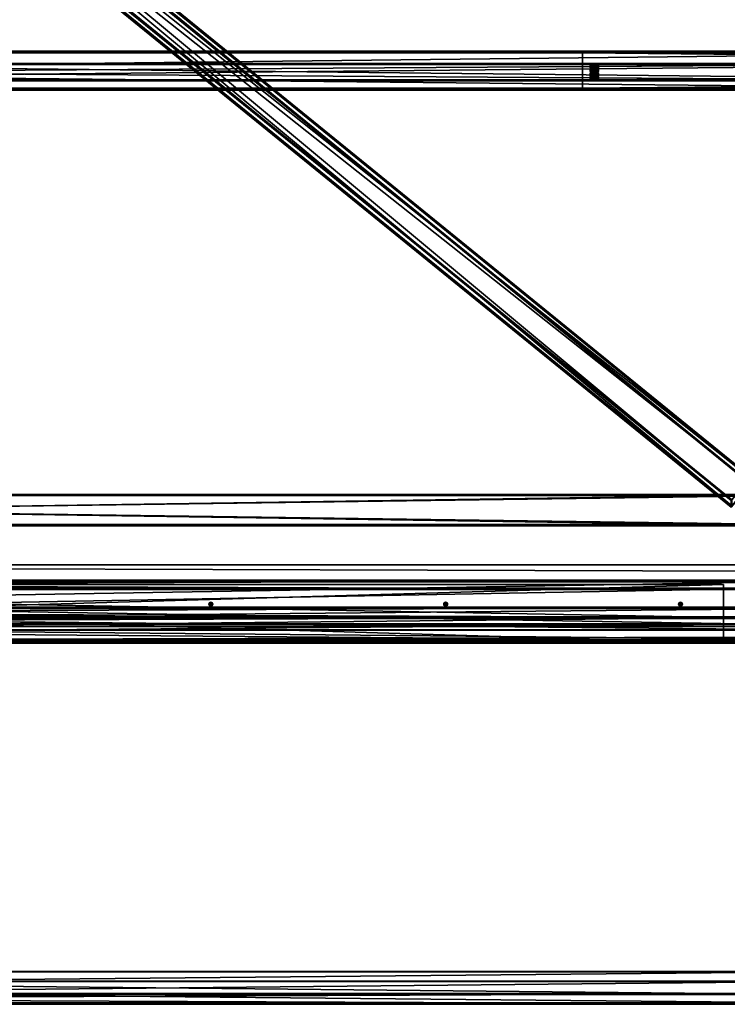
# Model space of a CAD drawing. Header units: millimetres. Extents: x -333 to 67333, y -930 to 39730.
# Tile 18 of 256: x 3462 to 5270, y -923 to 1593. Entities that reach past the tile are written whole.
import ezdxf

# ---------------------------------------------------------------- set-up
doc = ezdxf.new("R2010")
doc.units = ezdxf.units.MM
for name, color, linetype in [('13', 7, 'Continuous'), ('3', 7, 'Continuous'), ('5', 7, 'Continuous'), ('9', 7, 'Continuous'), ('95', 7, 'Continuous'), ('99', 7, 'Continuous')]:
    doc.layers.add(name, color=color, linetype=linetype)

msp = doc.modelspace()

# ---------------------------------------------------------------- meshes
at = {"layer": '13', "color": 30}
mesh = msp.add_polyface(dxfattribs=at)
corners = [(6100, 1509.5, 3753.1), (6100, 1437.1, 3737.8), (-330, 1437.1, 3737.8), (-330, 1509.5, 3753.1), (6100, 1478.3, 3544.1), (-330, 1478.3, 3544.1), (6100, 1417.6, 3531.2), (-330, 1417.6, 3531.2), (6100, 1414.9, 3543.9), (-330, 1414.9, 3543.9), (6100, 1413, 3543.5), (-330, 1413, 3543.5), (6100, 1416.1, 3528.8), (-330, 1416.1, 3528.8), (6100, 1480.7, 3542.5), (-330, 1480.7, 3542.5), (6100, 1439.5, 3736.2), (-330, 1439.5, 3736.2), (6100, 1508, 3750.8), (-330, 1508, 3750.8), (6100, 1510.7, 3738.1), (-330, 1510.7, 3738.1), (6100, 1512.6, 3738.5), (-330, 1512.6, 3738.5)]
mesh.append_faces([[corners[k] for k in face] for face in [(0, 2, 3, 3), (1, 5, 2, 2), (4, 7, 5, 5), (6, 9, 7, 7), (8, 11, 9, 9), (10, 13, 11, 11), (12, 15, 13, 13), (14, 17, 15, 15), (16, 19, 17, 17), (18, 21, 19, 19), (20, 23, 21, 21), (22, 3, 23, 23), (20, 0, 22, 22), (8, 12, 10, 10), (23, 19, 21, 21), (11, 7, 9, 9)]], dxfattribs={"vtx0": -1, "color": 30})
mesh.append_faces([[corners[k] for k in face] for face in [(1, 16, 4, 4), (16, 0, 18, 18), (18, 0, 20, 20), (12, 6, 14, 14), (14, 4, 16, 16), (3, 19, 23, 23), (19, 2, 17, 17), (15, 5, 13, 13), (13, 7, 11, 11)]], dxfattribs={"vtx0": -1, "vtx1": -1, "color": 30})
mesh.append_faces([[corners[k] for k in face] for face in [(16, 1, 0, 0), (12, 8, 6, 6), (14, 6, 4, 4), (19, 3, 2, 2), (17, 2, 5, 5), (5, 15, 17, 17), (13, 5, 7, 7)]], dxfattribs={"vtx0": -1, "vtx2": -1, "vtx3": -1, "color": 30})
mesh.append_faces([[corners[k] for k in face] for face in [(0, 1, 2, 2), (1, 4, 5, 5), (4, 6, 7, 7), (6, 8, 9, 9), (8, 10, 11, 11), (10, 12, 13, 13), (12, 14, 15, 15), (14, 16, 17, 17), (16, 18, 19, 19), (18, 20, 21, 21), (20, 22, 23, 23), (22, 0, 3, 3)]], dxfattribs={"vtx2": -1, "vtx3": -1, "color": 30})
mesh = msp.add_polyface(dxfattribs=at)
corners = [(11700, 1509.5, 3753.1), (11700, 1437.1, 3737.8), (4900, 1437.1, 3737.8), (4900, 1509.5, 3753.1), (11700, 1478.3, 3544.1), (4900, 1478.3, 3544.1), (11700, 1417.6, 3531.2), (4900, 1417.6, 3531.2), (11700, 1414.9, 3543.9), (4900, 1414.9, 3543.9), (11700, 1413, 3543.5), (4900, 1413, 3543.5), (11700, 1416.1, 3528.8), (4900, 1416.1, 3528.8), (11700, 1480.7, 3542.5), (4900, 1480.7, 3542.5), (11700, 1439.5, 3736.2), (4900, 1439.5, 3736.2), (11700, 1508, 3750.8), (4900, 1508, 3750.8), (11700, 1510.7, 3738.1), (4900, 1510.7, 3738.1), (11700, 1512.6, 3738.5), (4900, 1512.6, 3738.5)]
mesh.append_faces([[corners[k] for k in face] for face in [(0, 2, 3, 3), (1, 5, 2, 2), (4, 7, 5, 5), (6, 9, 7, 7), (8, 11, 9, 9), (10, 13, 11, 11), (12, 15, 13, 13), (14, 17, 15, 15), (16, 19, 17, 17), (18, 21, 19, 19), (20, 23, 21, 21), (22, 3, 23, 23), (8, 12, 10, 10), (20, 0, 22, 22), (3, 21, 23, 23), (11, 7, 9, 9)]], dxfattribs={"vtx0": -1, "color": 30})
mesh.append_faces([[corners[k] for k in face] for face in [(1, 16, 4, 4), (16, 0, 18, 18), (18, 0, 20, 20), (14, 4, 16, 16), (21, 3, 19, 19), (2, 19, 3, 3), (19, 2, 17, 17), (15, 5, 13, 13), (13, 7, 11, 11)]], dxfattribs={"vtx0": -1, "vtx1": -1, "color": 30})
mesh.append_faces([[corners[k] for k in face] for face in [(12, 8, 6, 6), (16, 1, 0, 0), (6, 14, 12, 12), (14, 6, 4, 4), (17, 2, 5, 5), (5, 15, 17, 17), (13, 5, 7, 7)]], dxfattribs={"vtx0": -1, "vtx2": -1, "vtx3": -1, "color": 30})
mesh.append_faces([[corners[k] for k in face] for face in [(0, 1, 2, 2), (1, 4, 5, 5), (4, 6, 7, 7), (6, 8, 9, 9), (8, 10, 11, 11), (10, 12, 13, 13), (12, 14, 15, 15), (14, 16, 17, 17), (16, 18, 19, 19), (18, 20, 21, 21), (20, 22, 23, 23), (22, 0, 3, 3)]], dxfattribs={"vtx2": -1, "vtx3": -1, "color": 30})
at = {"layer": '3', "color": 91}
mesh = msp.add_polyface(dxfattribs=at)
corners = [(5328.5, 421.6, 3197.9), (5281.2, 365.9, 3186.1), (307.3, 4407.9, 4045.2), (354.5, 4463.5, 4057), (5281.2, 350.5, 3258.5), (307.3, 4392.5, 4117.6), (5328.5, 406.2, 3270.3), (354.5, 4448.1, 4129.4), (5330.4, 424.5, 3195.5), (5330.4, 407.8, 3273.7), (356.5, 4449.8, 4132.8), (356.5, 4466.4, 4054.6), (5279.3, 347.6, 3260.9), (305.3, 4389.6, 4120), (5279.3, 364.3, 3182.7), (305.3, 4406.2, 4041.8)]
mesh.append_faces([[corners[k] for k in face] for face in [(0, 2, 3, 3), (1, 5, 2, 2), (4, 7, 5, 5), (6, 3, 7, 7), (8, 10, 11, 11), (9, 13, 10, 10), (12, 15, 13, 13), (14, 11, 15, 15)]], dxfattribs={"vtx0": -1, "color": 91})
mesh.append_faces([[corners[k] for k in face] for face in [(9, 6, 12, 12), (6, 8, 0, 0), (0, 8, 1, 1), (12, 4, 14, 14), (4, 12, 6, 6), (10, 3, 11, 11), (3, 10, 7, 7), (15, 2, 13, 13), (2, 11, 3, 3), (13, 7, 10, 10)]], dxfattribs={"vtx0": -1, "vtx1": -1, "color": 91})
mesh.append_faces([[corners[k] for k in face] for face in [(6, 9, 8, 8), (1, 8, 14, 14), (14, 4, 1, 1), (2, 15, 11, 11), (13, 2, 5, 5), (13, 5, 7, 7)]], dxfattribs={"vtx0": -1, "vtx2": -1, "vtx3": -1, "color": 91})
mesh.append_faces([[corners[k] for k in face] for face in [(0, 1, 2, 2), (1, 4, 5, 5), (4, 6, 7, 7), (6, 0, 3, 3), (8, 9, 10, 10), (9, 12, 13, 13), (12, 14, 15, 15), (14, 8, 11, 11)]], dxfattribs={"vtx2": -1, "vtx3": -1, "color": 91})
mesh = msp.add_polyface(dxfattribs=at)
corners = [(5440, 377, 2983), (5440, 303, 2983), (60, 303, 2983), (60, 377, 2983), (5440, 303, 3057), (60, 303, 3057), (5440, 377, 3057), (60, 377, 3057), (5440, 380, 2980), (5440, 380, 3060), (60, 380, 3060), (60, 380, 2980), (5440, 300, 3060), (60, 300, 3060), (5440, 300, 2980), (60, 300, 2980)]
mesh.append_faces([[corners[k] for k in face] for face in [(0, 2, 3, 3), (1, 5, 2, 2), (4, 7, 5, 5), (6, 3, 7, 7), (8, 10, 11, 11), (9, 13, 10, 10), (12, 15, 13, 13), (14, 11, 15, 15)]], dxfattribs={"vtx0": -1, "color": 91})
mesh.append_faces([[corners[k] for k in face] for face in [(9, 6, 12, 12), (6, 8, 0, 0), (0, 8, 1, 1), (12, 4, 14, 14), (4, 12, 6, 6), (14, 1, 8, 8), (11, 3, 15, 15), (3, 10, 7, 7), (7, 10, 5, 5), (15, 2, 13, 13), (2, 15, 3, 3), (13, 5, 10, 10)]], dxfattribs={"vtx0": -1, "vtx1": -1, "color": 91})
mesh.append_faces([[corners[k] for k in face] for face in [(6, 9, 8, 8), (14, 4, 1, 1), (3, 11, 10, 10), (13, 2, 5, 5)]], dxfattribs={"vtx0": -1, "vtx2": -1, "vtx3": -1, "color": 91})
mesh.append_faces([[corners[k] for k in face] for face in [(0, 1, 2, 2), (1, 4, 5, 5), (4, 6, 7, 7), (6, 0, 3, 3), (8, 9, 10, 10), (9, 12, 13, 13), (12, 14, 15, 15), (14, 8, 11, 11)]], dxfattribs={"vtx2": -1, "vtx3": -1, "color": 91})
at = {"layer": '5', "color": 131}
mesh = msp.add_polyface(dxfattribs=at)
corners = [(5405, 140.4, 3237.3), (5405, 42.5, 3216.5), (95, 42.5, 3216.5), (95, 140.3, 3237.3), (5405, 161.1, 3139.5), (95, 161.1, 3139.5), (5405, 63.3, 3118.7), (95, 63.3, 3118.7), (95, 137.3, 3232.5), (95, 156.4, 3142.5), (95, 66.4, 3123.4), (95, 47.3, 3213.4), (5405, 137.3, 3232.5), (5405, 156.4, 3142.5), (5405, 47.3, 3213.4), (5405, 66.4, 3123.4)]
mesh.append_faces([[corners[k] for k in face] for face in [(0, 2, 3, 3), (4, 3, 5, 5), (6, 5, 7, 7), (12, 9, 8, 8), (14, 8, 11, 11), (15, 11, 10, 10), (13, 10, 9, 9), (1, 7, 2, 2)]], dxfattribs={"vtx0": -1, "color": 131})
mesh.append_faces([[corners[k] for k in face] for face in [(10, 5, 9, 9), (2, 11, 3, 3), (12, 4, 13, 13), (1, 14, 6, 6)]], dxfattribs={"vtx0": -1, "vtx1": -1, "color": 131})
mesh.append_faces([[corners[k] for k in face] for face in [(7, 10, 11, 11), (10, 7, 5, 5), (9, 5, 3, 3), (11, 2, 7, 7), (3, 11, 8, 8), (3, 8, 9, 9), (0, 12, 14, 14), (12, 0, 4, 4), (13, 4, 6, 6), (14, 1, 0, 0), (6, 14, 15, 15), (6, 15, 13, 13)]], dxfattribs={"vtx0": -1, "vtx2": -1, "vtx3": -1, "color": 131})
mesh.append_faces([[corners[k] for k in face] for face in [(0, 1, 2, 2), (4, 0, 3, 3), (6, 4, 5, 5), (12, 13, 9, 9), (14, 12, 8, 8), (15, 14, 11, 11), (13, 15, 10, 10), (1, 6, 7, 7)]], dxfattribs={"vtx2": -1, "vtx3": -1, "color": 131})
at = {"layer": '9', "color": 243}
mesh = msp.add_polyface(dxfattribs=at)
corners = [(-330, 67.4, 3451.8), (-330, 92.4, 3334.4), (5497.5, 92.4, 3334.4), (5497.5, 67.4, 3451.8), (-330, 33.7, 3321.9), (5497.5, 33.7, 3321.9), (-330, 33, 3324.8), (5497.5, 33, 3324.8), (-330, 88.8, 3336.7), (5497.5, 88.8, 3336.7), (-330, 65.1, 3448.2), (5497.5, 65.1, 3448.2), (-330, 9.3, 3436.4), (5497.5, 9.3, 3436.4), (-330, 8.7, 3439.3), (5497.5, 8.7, 3439.3)]
mesh.append_faces([[corners[k] for k in face] for face in [(0, 2, 3, 3), (1, 5, 2, 2), (4, 7, 5, 5), (6, 9, 7, 7), (8, 11, 9, 9), (10, 13, 11, 11), (12, 15, 13, 13), (14, 3, 15, 15), (12, 0, 14, 14), (7, 2, 5, 5)]], dxfattribs={"vtx0": -1, "color": 243})
mesh.append_faces([[corners[k] for k in face] for face in [(1, 8, 4, 4), (8, 0, 10, 10), (10, 0, 12, 12), (3, 11, 15, 15), (11, 2, 9, 9), (9, 2, 7, 7)]], dxfattribs={"vtx0": -1, "vtx1": -1, "color": 243})
mesh.append_faces([[corners[k] for k in face] for face in [(8, 1, 0, 0), (11, 3, 2, 2)]], dxfattribs={"vtx0": -1, "vtx2": -1, "vtx3": -1, "color": 243})
mesh.append_faces([[corners[k] for k in face] for face in [(6, 4, 8, 8), (13, 15, 11, 11)]], dxfattribs={"vtx1": -1, "color": 243})
mesh.append_faces([[corners[k] for k in face] for face in [(0, 1, 2, 2), (1, 4, 5, 5), (4, 6, 7, 7), (6, 8, 9, 9), (8, 10, 11, 11), (10, 12, 13, 13), (12, 14, 15, 15), (14, 0, 3, 3)]], dxfattribs={"vtx2": -1, "vtx3": -1, "color": 243})
mesh = msp.add_polyface(dxfattribs=at)
corners = [(5497.5, -922.7, 3241.3), (5497.5, -897.7, 3123.9), (-327.5, -897.7, 3123.9), (-327.5, -922.7, 3241.3), (5497.5, -839, 3136.4), (-327.5, -839, 3136.4), (5497.5, -839.7, 3139.3), (-327.5, -839.7, 3139.3), (5497.5, -895.4, 3127.5), (-327.5, -895.4, 3127.5), (5497.5, -919.1, 3239), (-327.5, -919.1, 3239), (5497.5, -863.4, 3250.9), (-327.5, -863.4, 3250.9), (5497.5, -864, 3253.8), (-327.5, -864, 3253.8)]
mesh.append_faces([[corners[k] for k in face] for face in [(0, 2, 3, 3), (1, 5, 2, 2), (4, 7, 5, 5), (6, 9, 7, 7), (8, 11, 9, 9), (10, 13, 11, 11), (12, 15, 13, 13), (14, 3, 15, 15), (4, 8, 6, 6), (10, 14, 12, 12), (7, 2, 5, 5)]], dxfattribs={"vtx0": -1, "color": 243})
mesh.append_faces([[corners[k] for k in face] for face in [(1, 8, 4, 4), (8, 0, 10, 10), (14, 10, 0, 0), (3, 11, 15, 15), (11, 2, 9, 9), (9, 2, 7, 7)]], dxfattribs={"vtx0": -1, "vtx1": -1, "color": 243})
mesh.append_faces([[corners[k] for k in face] for face in [(8, 1, 0, 0), (11, 3, 2, 2)]], dxfattribs={"vtx0": -1, "vtx2": -1, "vtx3": -1, "color": 243})
mesh.append_faces([[corners[k] for k in face] for face in [(13, 15, 11, 11)]], dxfattribs={"vtx1": -1, "color": 243})
mesh.append_faces([[corners[k] for k in face] for face in [(0, 1, 2, 2), (1, 4, 5, 5), (4, 6, 7, 7), (6, 8, 9, 9), (8, 10, 11, 11), (10, 12, 13, 13), (12, 14, 15, 15), (14, 0, 3, 3)]], dxfattribs={"vtx2": -1, "vtx3": -1, "color": 243})
at = {"layer": '95', "color": 20}
mesh = msp.add_polyface(dxfattribs=at)
corners = [(4924, 1447.5, 3688.8), (4924.8, 1448.1, 3685.9), (4924.8, 1450.1, 3686.3), (4924, 1449.5, 3689.3), (4927, 1448.6, 3683.8), (4927, 1450.5, 3684.2), (4930, 1448.8, 3683), (4930, 1450.7, 3683.4), (4933, 1448.6, 3683.8), (4933, 1450.5, 3684.2), (4935.2, 1448.1, 3685.9), (4935.2, 1450.1, 3686.3), (4936, 1447.5, 3688.8), (4936, 1449.5, 3689.3), (4935.2, 1446.9, 3691.8), (4935.2, 1448.8, 3692.2), (4933, 1446.4, 3693.9), (4933, 1448.4, 3694.3), (4930, 1446.3, 3694.7), (4930, 1448.2, 3695.1), (4927, 1446.4, 3693.9), (4927, 1448.4, 3694.3), (4924.8, 1446.9, 3691.8), (4924.8, 1448.8, 3692.2), (4919.6, 1449.5, 3689.3), (4924.8, 1451.3, 3680.5), (4924.8, 1458.7, 3682), (4919.6, 1456.8, 3690.8), (4935.2, 1451.3, 3680.5), (4935.2, 1458.7, 3682), (4940.4, 1449.5, 3689.3), (4940.4, 1456.8, 3690.8), (4935.2, 1447.6, 3698.1), (4935.2, 1454.9, 3699.6), (4924.8, 1447.6, 3698.1), (4924.8, 1454.9, 3699.6), (4919.6, 1440.2, 3687.3), (4924.8, 1442, 3678.5), (4924.8, 1449.4, 3680), (4919.6, 1447.5, 3688.8), (4935.2, 1442, 3678.5), (4935.2, 1449.4, 3680), (4940.4, 1440.2, 3687.3), (4940.4, 1447.5, 3688.8), (4935.2, 1438.3, 3696.1), (4935.2, 1445.6, 3697.7), (4924.8, 1438.3, 3696.1), (4924.8, 1445.6, 3697.7), (4924, 1468.3, 3591), (4924.8, 1468.9, 3588.1), (4924.8, 1470.9, 3588.5), (4924, 1470.3, 3591.4), (4927, 1469.4, 3585.9), (4927, 1471.3, 3586.4), (4930, 1469.5, 3585.2), (4930, 1471.5, 3585.6), (4933, 1469.4, 3585.9), (4933, 1471.3, 3586.4), (4935.2, 1468.9, 3588.1), (4935.2, 1470.9, 3588.5), (4936, 1468.3, 3591), (4936, 1470.3, 3591.4), (4935.2, 1467.7, 3594), (4935.2, 1469.6, 3594.4), (4933, 1467.2, 3596.1), (4933, 1469.2, 3596.5), (4930, 1467.1, 3596.9), (4930, 1469, 3597.3), (4927, 1467.2, 3596.1), (4927, 1469.2, 3596.5), (4924.8, 1467.7, 3594), (4924.8, 1469.6, 3594.4), (4919.6, 1470.3, 3591.4), (4924.8, 1472.1, 3582.6), (4924.8, 1479.5, 3584.2), (4919.6, 1477.6, 3593), (4935.2, 1472.1, 3582.6), (4935.2, 1479.5, 3584.2), (4940.4, 1470.3, 3591.4), (4940.4, 1477.6, 3593), (4935.2, 1468.4, 3600.3), (4935.2, 1475.7, 3601.8), (4924.8, 1468.4, 3600.3), (4924.8, 1475.7, 3601.8), (4919.6, 1461, 3589.5), (4924.8, 1462.8, 3580.7), (4924.8, 1470.2, 3582.2), (4919.6, 1468.3, 3591), (4935.2, 1462.8, 3580.7), (4935.2, 1470.2, 3582.2), (4940.4, 1461, 3589.5), (4940.4, 1468.3, 3591), (4935.2, 1459.1, 3598.3), (4935.2, 1466.4, 3599.8), (4924.8, 1459.1, 3598.3), (4924.8, 1466.4, 3599.8)]
mesh.append_faces([[corners[k] for k in face] for face in [(0, 2, 3, 3), (1, 5, 2, 2), (4, 7, 5, 5), (6, 9, 7, 7), (8, 11, 9, 9), (10, 13, 11, 11), (12, 15, 13, 13), (14, 17, 15, 15), (16, 19, 17, 17), (18, 21, 19, 19), (20, 23, 21, 21), (22, 3, 23, 23), (4, 8, 6, 6), (18, 22, 20, 20), (23, 19, 21, 21), (11, 7, 9, 9), (24, 26, 27, 27), (25, 29, 26, 26), (28, 31, 29, 29), (30, 33, 31, 31), (32, 35, 33, 33), (34, 27, 35, 35), (25, 30, 28, 28), (32, 24, 34, 34), (27, 33, 35, 35), (31, 26, 29, 29), (36, 38, 39, 39), (37, 41, 38, 38), (40, 43, 41, 41), (42, 45, 43, 43), (44, 47, 45, 45), (46, 39, 47, 47), (37, 42, 40, 40), (44, 36, 46, 46), (39, 45, 47, 47), (43, 38, 41, 41), (48, 50, 51, 51), (49, 53, 50, 50), (52, 55, 53, 53), (54, 57, 55, 55), (56, 59, 57, 57), (58, 61, 59, 59), (60, 63, 61, 61), (62, 65, 63, 63), (64, 67, 65, 65), (66, 69, 67, 67), (68, 71, 69, 69), (70, 51, 71, 71), (52, 56, 54, 54), (66, 70, 68, 68), (71, 67, 69, 69), (59, 55, 57, 57), (72, 74, 75, 75), (73, 77, 74, 74), (76, 79, 77, 77), (78, 81, 79, 79), (80, 83, 81, 81), (82, 75, 83, 83), (73, 78, 76, 76), (80, 72, 82, 82), (75, 81, 83, 83), (79, 74, 77, 77), (84, 86, 87, 87), (85, 89, 86, 86), (88, 91, 89, 89), (90, 93, 91, 91), (92, 95, 93, 93), (94, 87, 95, 95), (85, 90, 88, 88), (92, 84, 94, 94), (87, 93, 95, 95), (91, 86, 89, 89)]], dxfattribs={"vtx0": -1, "color": 20})
mesh.append_faces([[corners[k] for k in face] for face in [(8, 4, 10, 10), (10, 4, 12, 12), (12, 1, 14, 14), (14, 0, 16, 16), (16, 22, 18, 18), (19, 23, 17, 17), (17, 3, 15, 15), (15, 2, 13, 13), (13, 5, 11, 11), (30, 25, 32, 32), (33, 26, 31, 31), (42, 37, 44, 44), (45, 38, 43, 43), (56, 52, 58, 58), (58, 52, 60, 60), (60, 49, 62, 62), (62, 48, 64, 64), (64, 70, 66, 66), (67, 71, 65, 65), (65, 51, 63, 63), (63, 50, 61, 61), (61, 53, 59, 59), (78, 73, 80, 80), (81, 74, 79, 79), (90, 85, 92, 92), (93, 86, 91, 91)]], dxfattribs={"vtx0": -1, "vtx1": -1, "color": 20})
mesh.append_faces([[corners[k] for k in face] for face in [(12, 4, 1, 1), (14, 1, 0, 0), (16, 0, 22, 22), (17, 23, 3, 3), (15, 3, 2, 2), (13, 2, 5, 5), (11, 5, 7, 7), (32, 25, 24, 24), (33, 27, 26, 26), (44, 37, 36, 36), (45, 39, 38, 38), (60, 52, 49, 49), (62, 49, 48, 48), (64, 48, 70, 70), (65, 71, 51, 51), (63, 51, 50, 50), (61, 50, 53, 53), (59, 53, 55, 55), (80, 73, 72, 72), (81, 75, 74, 74), (92, 85, 84, 84), (93, 87, 86, 86)]], dxfattribs={"vtx0": -1, "vtx2": -1, "vtx3": -1, "color": 20})
mesh.append_faces([[corners[k] for k in face] for face in [(0, 1, 2, 2), (1, 4, 5, 5), (4, 6, 7, 7), (6, 8, 9, 9), (8, 10, 11, 11), (10, 12, 13, 13), (12, 14, 15, 15), (14, 16, 17, 17), (16, 18, 19, 19), (18, 20, 21, 21), (20, 22, 23, 23), (22, 0, 3, 3), (24, 25, 26, 26), (25, 28, 29, 29), (28, 30, 31, 31), (30, 32, 33, 33), (32, 34, 35, 35), (34, 24, 27, 27), (36, 37, 38, 38), (37, 40, 41, 41), (40, 42, 43, 43), (42, 44, 45, 45), (44, 46, 47, 47), (46, 36, 39, 39), (48, 49, 50, 50), (49, 52, 53, 53), (52, 54, 55, 55), (54, 56, 57, 57), (56, 58, 59, 59), (58, 60, 61, 61), (60, 62, 63, 63), (62, 64, 65, 65), (64, 66, 67, 67), (66, 68, 69, 69), (68, 70, 71, 71), (70, 48, 51, 51), (72, 73, 74, 74), (73, 76, 77, 77), (76, 78, 79, 79), (78, 80, 81, 81), (80, 82, 83, 83), (82, 72, 75, 75), (84, 85, 86, 86), (85, 88, 89, 89), (88, 90, 91, 91), (90, 92, 93, 93), (92, 94, 95, 95), (94, 84, 87, 87)]], dxfattribs={"vtx2": -1, "vtx3": -1, "color": 20})
at = {"layer": '95', "color": 133}
mesh = msp.add_polyface(dxfattribs=at)
corners = [(240, 0, 2950), (240, 0, 3000), (5260, 0, 3000), (5260, 0, 2950), (240, 3, 3000), (5260, 3, 3000), (240, 3, 2953), (5260, 3, 2953), (240, 150, 2953), (5260, 150, 2953), (240, 150, 2950), (5260, 150, 2950)]
mesh.append_faces([[corners[k] for k in face] for face in [(0, 2, 3, 3), (1, 5, 2, 2), (4, 7, 5, 5), (6, 9, 7, 7), (8, 11, 9, 9), (10, 3, 11, 11), (0, 4, 1, 1), (8, 0, 10, 10), (7, 2, 5, 5)]], dxfattribs={"vtx0": -1, "color": 133})
mesh.append_faces([[corners[k] for k in face] for face in [(4, 0, 6, 6), (6, 0, 8, 8), (3, 7, 11, 11)]], dxfattribs={"vtx0": -1, "vtx1": -1, "color": 133})
mesh.append_faces([[corners[k] for k in face] for face in [(7, 3, 2, 2)]], dxfattribs={"vtx0": -1, "vtx2": -1, "vtx3": -1, "color": 133})
mesh.append_faces([[corners[k] for k in face] for face in [(9, 11, 7, 7)]], dxfattribs={"vtx1": -1, "color": 133})
mesh.append_faces([[corners[k] for k in face] for face in [(0, 1, 2, 2), (1, 4, 5, 5), (4, 6, 7, 7), (6, 8, 9, 9), (8, 10, 11, 11), (10, 0, 3, 3)]], dxfattribs={"vtx2": -1, "vtx3": -1, "color": 133})
at = {"layer": '95', "color": 20}
mesh = msp.add_polyface(dxfattribs=at)
corners = [(3947.5, 104.3, 2953), (3945.7, 102.5, 2953), (3945.7, 102.5, 2950), (3947.5, 104.3, 2950), (3945, 100, 2953), (3945, 100, 2950), (3945.7, 97.5, 2953), (3945.7, 97.5, 2950), (3947.5, 95.7, 2950), (3947.5, 104.3, 2950), (3945, 100, 2950), (3945, 100, 2885), (3947.5, 104.3, 2885), (3947.5, 95.7, 2950), (3947.5, 95.7, 2885), (3947.5, 104.3, 3018), (3945, 100, 3018), (3945, 100, 2953), (3947.5, 104.3, 2953), (3947.5, 95.7, 3018), (3947.5, 95.7, 2953), (3355, 100, 2953), (3354.3, 102.5, 2953), (3354.3, 102.5, 2950), (3355, 100, 2950), (3352.5, 104.3, 2953), (3352.5, 104.3, 2950), (3350, 105, 2950), (3350, 95, 2953), (3352.5, 95.7, 2953), (3352.5, 95.7, 2950), (3354.3, 97.5, 2953), (3354.3, 97.5, 2950), (3345, 100, 2953), (3345.7, 97.5, 2953), (3347.5, 95.7, 2953), (3350, 95, 2950), (3347.5, 95.7, 2950), (3345, 100, 2950), (3355, 100, 2950), (3352.5, 104.3, 2950), (3352.5, 104.3, 2885), (3355, 100, 2885), (3352.5, 95.7, 2950), (3352.5, 95.7, 2885), (3345, 100, 2950), (3347.5, 95.7, 2950), (3347.5, 95.7, 2885), (3355, 100, 3018), (3352.5, 104.3, 3018), (3352.5, 104.3, 2953), (3355, 100, 2953), (3352.5, 95.7, 3018), (3352.5, 95.7, 2953), (3345, 100, 3018), (3347.5, 95.7, 3018), (3347.5, 95.7, 2953)]
mesh.append_faces([[corners[k] for k in face] for face in [(0, 2, 3, 3), (1, 5, 2, 2), (4, 7, 5, 5), (6, 8, 7, 7), (9, 11, 12, 12), (10, 14, 11, 11), (15, 17, 18, 18), (16, 20, 17, 17), (21, 23, 24, 24), (22, 26, 23, 23), (25, 27, 26, 26), (29, 32, 30, 30), (31, 24, 32, 32), (32, 36, 30, 30), (39, 41, 42, 42), (43, 42, 44, 44), (46, 39, 43, 43), (42, 47, 44, 44), (48, 50, 51, 51), (52, 51, 53, 53), (55, 48, 52, 52), (51, 56, 53, 53)]], dxfattribs={"vtx0": -1, "color": 20})
mesh.append_faces([[corners[k] for k in face] for face in [(33, 22, 21, 21), (34, 21, 31, 31), (35, 31, 29, 29), (37, 32, 24, 24), (38, 24, 23, 23), (45, 40, 39, 39), (47, 42, 41, 41), (54, 49, 48, 48), (56, 51, 50, 50)]], dxfattribs={"vtx0": -1, "vtx2": -1, "vtx3": -1, "color": 20})
mesh.append_faces([[corners[k] for k in face] for face in [(0, 1, 2, 2), (1, 4, 5, 5), (4, 6, 7, 7), (9, 10, 11, 11), (10, 13, 14, 14), (15, 16, 17, 17), (16, 19, 20, 20), (21, 22, 23, 23), (22, 25, 26, 26), (28, 29, 30, 30), (29, 31, 32, 32), (31, 21, 24, 24), (39, 40, 41, 41), (43, 39, 42, 42), (48, 49, 50, 50), (52, 48, 51, 51)]], dxfattribs={"vtx2": -1, "vtx3": -1, "color": 20})
mesh = msp.add_polyface(dxfattribs=at)
corners = [(3952.5, 104.3, 2953), (3950, 105, 2953), (3950, 105, 2950), (3952.5, 104.3, 2950), (3947.5, 104.3, 2953), (3947.5, 104.3, 2950), (3945.7, 97.5, 2953), (3947.5, 95.7, 2953), (3947.5, 95.7, 2950), (3950, 95, 2953), (3950, 95, 2950), (3952.5, 95.7, 2953), (3952.5, 95.7, 2950), (3945.7, 102.5, 2953), (3954.3, 102.5, 2953), (3945, 100, 2953), (3955, 100, 2953), (3954.3, 97.5, 2953), (3954.3, 97.5, 2950), (3955, 100, 2950), (3945.7, 97.5, 2950), (3945, 100, 2950), (3954.3, 102.5, 2950), (3945.7, 102.5, 2950), (3952.5, 104.3, 2950), (3947.5, 104.3, 2950), (3947.5, 104.3, 2885), (3952.5, 104.3, 2885), (3947.5, 95.7, 2950), (3952.5, 95.7, 2950), (3952.5, 95.7, 2885), (3947.5, 95.7, 2885), (3945, 100, 2950), (3955, 100, 2950), (3955, 100, 2885), (3945, 100, 2885), (3952.5, 104.3, 3018), (3947.5, 104.3, 3018), (3947.5, 104.3, 2953), (3952.5, 104.3, 2953), (3947.5, 95.7, 3018), (3952.5, 95.7, 3018), (3952.5, 95.7, 2953), (3947.5, 95.7, 2953), (3945, 100, 3018), (3955, 100, 3018), (3955, 100, 2953), (3945, 100, 2953)]
mesh.append_faces([[corners[k] for k in face] for face in [(0, 2, 3, 3), (1, 5, 2, 2), (7, 10, 8, 8), (9, 12, 10, 10), (0, 4, 1, 1), (7, 11, 9, 9), (5, 3, 2, 2), (24, 26, 27, 27), (28, 30, 31, 31), (24, 32, 25, 25), (28, 33, 29, 29), (34, 31, 30, 30), (35, 27, 26, 26), (36, 38, 39, 39), (40, 42, 43, 43), (36, 44, 37, 37), (40, 45, 41, 41), (46, 43, 42, 42), (47, 39, 38, 38)]], dxfattribs={"vtx0": -1, "color": 20})
mesh.append_faces([[corners[k] for k in face] for face in [(4, 0, 13, 13), (13, 14, 15, 15), (15, 16, 6, 6), (6, 17, 7, 7), (10, 18, 8, 8), (8, 19, 20, 20), (20, 19, 21, 21), (21, 3, 23, 23), (23, 3, 5, 5), (32, 33, 28, 28), (31, 27, 35, 35), (44, 45, 40, 40), (43, 39, 47, 47)]], dxfattribs={"vtx0": -1, "vtx1": -1, "color": 20})
mesh.append_faces([[corners[k] for k in face] for face in [(13, 0, 14, 14), (7, 17, 11, 11), (21, 22, 3, 3), (32, 24, 33, 33), (31, 34, 27, 27), (44, 36, 45, 45), (43, 46, 39, 39)]], dxfattribs={"vtx0": -1, "vtx2": -1, "vtx3": -1, "color": 20})
mesh.append_faces([[corners[k] for k in face] for face in [(0, 1, 2, 2), (1, 4, 5, 5), (6, 7, 8, 8), (7, 9, 10, 10), (9, 11, 12, 12), (24, 25, 26, 26), (28, 29, 30, 30), (36, 37, 38, 38), (40, 41, 42, 42)]], dxfattribs={"vtx2": -1, "vtx3": -1, "color": 20})
mesh = msp.add_polyface(dxfattribs=at)
corners = [(4550, 105, 2953), (4547.5, 104.3, 2953), (4547.5, 104.3, 2950), (4545.7, 102.5, 2953), (4545.7, 102.5, 2950), (4545, 100, 2953), (4545, 100, 2950), (4545.7, 97.5, 2953), (4545.7, 97.5, 2950), (4547.5, 95.7, 2953), (4547.5, 95.7, 2950), (4550, 95, 2950), (4552.5, 104.3, 2953), (4554.3, 102.5, 2953), (4555, 100, 2953), (4554.3, 102.5, 2950), (4552.5, 104.3, 2950), (4550, 105, 2950), (4547.5, 104.3, 2950), (4545, 100, 2950), (4545, 100, 2885), (4547.5, 104.3, 2885), (4547.5, 95.7, 2950), (4547.5, 95.7, 2885), (4552.5, 104.3, 2885), (4547.5, 104.3, 3018), (4545, 100, 3018), (4545, 100, 2953), (4547.5, 104.3, 2953), (4547.5, 95.7, 3018), (4547.5, 95.7, 2953), (4552.5, 104.3, 2953), (3955, 100, 2953), (3954.3, 102.5, 2953), (3954.3, 102.5, 2950), (3955, 100, 2950), (3952.5, 104.3, 2953), (3952.5, 104.3, 2950), (3952.5, 95.7, 2953), (3954.3, 97.5, 2953), (3954.3, 97.5, 2950), (3952.5, 95.7, 2950), (3945, 100, 2953), (3945.7, 97.5, 2953), (3950, 95, 2950), (3947.5, 95.7, 2950), (3945, 100, 2950), (3955, 100, 2950), (3952.5, 104.3, 2950), (3952.5, 104.3, 2885), (3955, 100, 2885), (3952.5, 95.7, 2950), (3952.5, 95.7, 2885), (3955, 100, 3018), (3952.5, 104.3, 3018), (3952.5, 104.3, 2953), (3955, 100, 2953), (3952.5, 95.7, 3018), (3952.5, 95.7, 2953)]
mesh.append_faces([[corners[k] for k in face] for face in [(1, 4, 2, 2), (3, 6, 4, 4), (5, 8, 6, 6), (7, 10, 8, 8), (9, 11, 10, 10), (4, 17, 2, 2), (18, 20, 21, 21), (19, 23, 20, 20), (25, 27, 28, 28), (26, 30, 27, 27), (32, 34, 35, 35), (33, 37, 34, 34), (38, 40, 41, 41), (39, 35, 40, 40), (40, 44, 41, 41), (47, 49, 50, 50), (51, 50, 52, 52), (53, 55, 56, 56), (57, 56, 58, 58)]], dxfattribs={"vtx0": -1, "color": 20})
mesh.append_faces([[corners[k] for k in face] for face in [(1, 12, 3, 3), (3, 13, 5, 5), (5, 14, 7, 7), (8, 15, 6, 6), (6, 16, 4, 4), (23, 24, 20, 20), (30, 31, 27, 27)]], dxfattribs={"vtx0": -1, "vtx1": -1, "color": 20})
mesh.append_faces([[corners[k] for k in face] for face in [(42, 33, 32, 32), (43, 32, 39, 39), (45, 40, 35, 35), (46, 35, 34, 34)]], dxfattribs={"vtx0": -1, "vtx2": -1, "vtx3": -1, "color": 20})
mesh.append_faces([[corners[k] for k in face] for face in [(0, 1, 2, 2), (1, 3, 4, 4), (3, 5, 6, 6), (5, 7, 8, 8), (7, 9, 10, 10), (18, 19, 20, 20), (19, 22, 23, 23), (25, 26, 27, 27), (26, 29, 30, 30), (32, 33, 34, 34), (33, 36, 37, 37), (38, 39, 40, 40), (39, 32, 35, 35), (47, 48, 49, 49), (51, 47, 50, 50), (53, 54, 55, 55), (57, 53, 56, 56)]], dxfattribs={"vtx2": -1, "vtx3": -1, "color": 20})
mesh = msp.add_polyface(dxfattribs=at)
corners = [(4554.3, 102.5, 2953), (4552.5, 104.3, 2953), (4552.5, 104.3, 2950), (4550, 105, 2953), (4550, 105, 2950), (4547.5, 104.3, 2950), (4547.5, 95.7, 2953), (4550, 95, 2953), (4550, 95, 2950), (4552.5, 95.7, 2953), (4552.5, 95.7, 2950), (4554.3, 97.5, 2950), (4547.5, 104.3, 2953), (4545.7, 102.5, 2953), (4545, 100, 2953), (4555, 100, 2953), (4545.7, 97.5, 2953), (4554.3, 97.5, 2953), (4547.5, 95.7, 2950), (4555, 100, 2950), (4545.7, 97.5, 2950), (4554.3, 102.5, 2950), (4545, 100, 2950), (4545.7, 102.5, 2950), (4555, 100, 2950), (4552.5, 104.3, 2950), (4552.5, 104.3, 2885), (4547.5, 104.3, 2950), (4547.5, 104.3, 2885), (4547.5, 95.7, 2950), (4552.5, 95.7, 2950), (4552.5, 95.7, 2885), (4547.5, 95.7, 2885), (4555, 100, 2885), (4545, 100, 2950), (4545, 100, 2885), (4555, 100, 3018), (4552.5, 104.3, 3018), (4552.5, 104.3, 2953), (4547.5, 104.3, 3018), (4547.5, 104.3, 2953), (4547.5, 95.7, 3018), (4552.5, 95.7, 3018), (4552.5, 95.7, 2953), (4547.5, 95.7, 2953), (4545, 100, 3018), (4555, 100, 2953), (4545, 100, 2953)]
mesh.append_faces([[corners[k] for k in face] for face in [(1, 4, 2, 2), (3, 5, 4, 4), (7, 10, 8, 8), (9, 11, 10, 10), (1, 12, 3, 3), (6, 9, 7, 7), (11, 8, 10, 10), (25, 28, 26, 26), (29, 31, 32, 32), (30, 33, 31, 31), (25, 34, 27, 27), (29, 24, 30, 30), (33, 32, 31, 31), (35, 26, 28, 28), (37, 40, 38, 38), (41, 43, 44, 44), (37, 45, 39, 39), (41, 36, 42, 42), (46, 44, 43, 43), (47, 38, 40, 40)]], dxfattribs={"vtx0": -1, "color": 20})
mesh.append_faces([[corners[k] for k in face] for face in [(16, 15, 6, 6), (8, 11, 18, 18), (18, 19, 20, 20), (34, 25, 29, 29), (45, 37, 41, 41)]], dxfattribs={"vtx0": -1, "vtx1": -1, "color": 20})
mesh.append_faces([[corners[k] for k in face] for face in [(13, 1, 0, 0), (14, 0, 15, 15), (6, 15, 17, 17), (6, 17, 9, 9), (18, 11, 19, 19), (20, 19, 21, 21), (22, 21, 2, 2), (23, 2, 4, 4), (29, 25, 24, 24), (32, 33, 26, 26), (41, 37, 36, 36), (44, 46, 38, 38)]], dxfattribs={"vtx0": -1, "vtx2": -1, "vtx3": -1, "color": 20})
mesh.append_faces([[corners[k] for k in face] for face in [(0, 1, 2, 2), (1, 3, 4, 4), (6, 7, 8, 8), (7, 9, 10, 10), (24, 25, 26, 26), (25, 27, 28, 28), (29, 30, 31, 31), (36, 37, 38, 38), (37, 39, 40, 40), (41, 42, 43, 43)]], dxfattribs={"vtx2": -1, "vtx3": -1, "color": 20})
mesh = msp.add_polyface(dxfattribs=at)
corners = [(5150, 105, 2953), (5147.5, 104.3, 2953), (5147.5, 104.3, 2950), (5145.7, 102.5, 2953), (5145.7, 102.5, 2950), (5145, 100, 2953), (5145, 100, 2950), (5145.7, 97.5, 2953), (5145.7, 97.5, 2950), (5147.5, 95.7, 2953), (5147.5, 95.7, 2950), (5150, 95, 2950), (5152.5, 104.3, 2953), (5154.3, 102.5, 2953), (5155, 100, 2953), (5154.3, 97.5, 2953), (5155, 100, 2950), (5154.3, 102.5, 2950), (5152.5, 104.3, 2950), (5152.5, 104.3, 2950), (5147.5, 104.3, 2950), (5147.5, 104.3, 2885), (5145, 100, 2950), (5145, 100, 2885), (5147.5, 95.7, 2950), (5147.5, 95.7, 2885), (5152.5, 95.7, 2885), (5152.5, 104.3, 2885), (5147.5, 104.3, 3018), (5145, 100, 3018), (5145, 100, 2953), (5147.5, 104.3, 2953), (5147.5, 95.7, 3018), (5147.5, 95.7, 2953), (5152.5, 104.3, 3018), (5152.5, 104.3, 2953), (4555, 100, 2953), (4554.3, 102.5, 2953), (4554.3, 102.5, 2950), (4555, 100, 2950), (4552.5, 104.3, 2950), (4552.5, 95.7, 2953), (4554.3, 97.5, 2953), (4554.3, 97.5, 2950), (4555, 100, 2950), (4552.5, 104.3, 2885), (4555, 100, 2885), (4552.5, 95.7, 2950), (4555, 100, 3018), (4552.5, 104.3, 2953), (4555, 100, 2953), (4552.5, 95.7, 3018), (4552.5, 95.7, 2953)]
mesh.append_faces([[corners[k] for k in face] for face in [(1, 4, 2, 2), (3, 6, 4, 4), (5, 8, 6, 6), (7, 10, 8, 8), (9, 11, 10, 10), (20, 23, 21, 21), (22, 25, 23, 23), (24, 26, 25, 25), (19, 22, 20, 20), (23, 27, 21, 21), (28, 30, 31, 31), (29, 33, 30, 30), (34, 29, 28, 28), (30, 35, 31, 31), (36, 38, 39, 39), (37, 40, 38, 38), (42, 39, 43, 43), (44, 45, 46, 46), (48, 49, 50, 50), (51, 50, 52, 52)]], dxfattribs={"vtx0": -1, "color": 20})
mesh.append_faces([[corners[k] for k in face] for face in [(1, 12, 3, 3), (3, 13, 5, 5), (5, 14, 7, 7), (7, 15, 9, 9), (10, 16, 8, 8), (8, 17, 6, 6), (6, 18, 4, 4), (4, 18, 2, 2), (22, 19, 24, 24), (25, 27, 23, 23), (29, 34, 32, 32), (33, 35, 30, 30)]], dxfattribs={"vtx0": -1, "vtx1": -1, "color": 20})
mesh.append_faces([[corners[k] for k in face] for face in [(0, 1, 2, 2), (1, 3, 4, 4), (3, 5, 6, 6), (5, 7, 8, 8), (7, 9, 10, 10), (19, 20, 21, 21), (20, 22, 23, 23), (22, 24, 25, 25), (28, 29, 30, 30), (29, 32, 33, 33), (36, 37, 38, 38), (41, 42, 43, 43), (42, 36, 39, 39), (47, 44, 46, 46), (51, 48, 50, 50)]], dxfattribs={"vtx2": -1, "vtx3": -1, "color": 20})
mesh = msp.add_polyface(dxfattribs=at)
corners = [(5155, 100, 2953), (5154.3, 102.5, 2953), (5154.3, 102.5, 2950), (5155, 100, 2950), (5152.5, 104.3, 2953), (5152.5, 104.3, 2950), (5150, 105, 2953), (5150, 105, 2950), (5147.5, 104.3, 2950), (5147.5, 95.7, 2953), (5150, 95, 2953), (5150, 95, 2950), (5152.5, 95.7, 2953), (5152.5, 95.7, 2950), (5154.3, 97.5, 2953), (5154.3, 97.5, 2950), (5147.5, 104.3, 2953), (5145.7, 102.5, 2953), (5145, 100, 2953), (5145.7, 97.5, 2953), (5147.5, 95.7, 2950), (5145.7, 97.5, 2950), (5145, 100, 2950), (5155, 100, 2950), (5152.5, 104.3, 2950), (5152.5, 104.3, 2885), (5155, 100, 2885), (5147.5, 104.3, 2885), (5147.5, 95.7, 2950), (5152.5, 95.7, 2950), (5152.5, 95.7, 2885), (5147.5, 95.7, 2885), (5155, 100, 3018), (5152.5, 104.3, 3018), (5152.5, 104.3, 2953), (5155, 100, 2953), (5147.5, 104.3, 3018), (5147.5, 104.3, 2953), (5147.5, 95.7, 3018), (5152.5, 95.7, 3018), (5152.5, 95.7, 2953), (5147.5, 95.7, 2953)]
mesh.append_faces([[corners[k] for k in face] for face in [(0, 2, 3, 3), (1, 5, 2, 2), (4, 7, 5, 5), (6, 8, 7, 7), (10, 13, 11, 11), (12, 15, 13, 13), (14, 3, 15, 15), (4, 16, 6, 6), (9, 12, 10, 10), (15, 11, 13, 13), (8, 5, 7, 7), (23, 25, 26, 26), (24, 27, 25, 25), (29, 26, 30, 30), (28, 23, 29, 29), (26, 31, 30, 30), (32, 34, 35, 35), (33, 37, 34, 34), (38, 40, 41, 41), (39, 35, 40, 40), (38, 32, 39, 39), (35, 41, 40, 40)]], dxfattribs={"vtx0": -1, "color": 20})
mesh.append_faces([[corners[k] for k in face] for face in [(11, 15, 20, 20)]], dxfattribs={"vtx0": -1, "vtx1": -1, "color": 20})
mesh.append_faces([[corners[k] for k in face] for face in [(17, 4, 1, 1), (18, 1, 0, 0), (19, 0, 14, 14), (9, 14, 12, 12), (20, 15, 3, 3), (21, 3, 2, 2), (22, 2, 5, 5), (28, 24, 23, 23), (31, 26, 25, 25), (38, 33, 32, 32), (41, 35, 34, 34)]], dxfattribs={"vtx0": -1, "vtx2": -1, "vtx3": -1, "color": 20})
mesh.append_faces([[corners[k] for k in face] for face in [(0, 1, 2, 2), (1, 4, 5, 5), (4, 6, 7, 7), (9, 10, 11, 11), (10, 12, 13, 13), (12, 14, 15, 15), (14, 0, 3, 3), (23, 24, 25, 25), (28, 29, 30, 30), (29, 23, 26, 26), (32, 33, 34, 34), (33, 36, 37, 37), (38, 39, 40, 40), (39, 32, 35, 35)]], dxfattribs={"vtx2": -1, "vtx3": -1, "color": 20})
at = {"layer": '95', "color": 133}
mesh = msp.add_polyface(dxfattribs=at)
corners = [(70, 0, 3433.8), (5430, 0, 3433.8), (5430, 0, 3387.9), (70, 0, 3387.9), (5430, 3, 3433.8), (70, 3, 3433.8), (70, 3, 3387.9), (5430, 3, 3387.9), (70, 1.8, 3438.8), (5430, 1.8, 3438.8), (5430, 4.1, 3436.9), (70, 4.1, 3436.9), (5430, 7, 3438.7), (70, 7, 3438.7), (70, 6.3, 3441.6), (5430, 6.3, 3441.6), (70, 48.3, 3450.6), (5430, 48.3, 3450.6), (5430, 49, 3447.6), (70, 49, 3447.6)]
mesh.append_faces([[corners[k] for k in face] for face in [(0, 2, 3, 3), (4, 6, 7, 7), (3, 7, 6, 6), (8, 1, 0, 0), (10, 5, 4, 4), (10, 13, 11, 11), (8, 15, 9, 9), (16, 15, 14, 14), (18, 15, 17, 17), (2, 4, 7, 7), (18, 13, 12, 12), (16, 13, 19, 19), (8, 16, 14, 14), (5, 3, 6, 6), (17, 19, 18, 18)]], dxfattribs={"vtx0": -1, "color": 133})
mesh.append_faces([[corners[k] for k in face] for face in [(15, 18, 9, 9), (9, 10, 1, 1), (1, 4, 2, 2), (3, 5, 0, 0), (0, 11, 8, 8)]], dxfattribs={"vtx0": -1, "vtx1": -1, "color": 133})
mesh.append_faces([[corners[k] for k in face] for face in [(13, 16, 8, 8)]], dxfattribs={"vtx0": -1, "vtx1": -1, "vtx2": -1, "vtx3": -1, "color": 133})
mesh.append_faces([[corners[k] for k in face] for face in [(9, 18, 12, 12), (9, 12, 10, 10), (1, 10, 4, 4), (0, 5, 11, 11), (8, 11, 13, 13)]], dxfattribs={"vtx0": -1, "vtx2": -1, "vtx3": -1, "color": 133})
mesh.append_faces([[corners[k] for k in face] for face in [(0, 1, 2, 2), (4, 5, 6, 6), (3, 2, 7, 7), (8, 9, 1, 1), (10, 11, 5, 5), (10, 12, 13, 13), (8, 14, 15, 15), (16, 17, 15, 15), (18, 19, 13, 13), (17, 16, 19, 19)]], dxfattribs={"vtx2": -1, "vtx3": -1, "color": 133})
at = {"layer": '99', "color": 7}
mesh = msp.add_polyface(dxfattribs=at)
corners = [(100, 0, -700), (100, 0, 2950), (66899.9, 0, 2950), (66899.9, 0, -700), (100, 200, 2950), (66899.9, 200, 2950), (100, 200, -700), (66899.9, 200, -700)]
mesh.append_faces([[corners[k] for k in face] for face in [(0, 2, 3, 3), (1, 5, 2, 2), (4, 7, 5, 5), (6, 3, 7, 7), (1, 6, 4, 4), (3, 5, 7, 7)]], dxfattribs={"vtx0": -1, "color": 7})
mesh.append_faces([[corners[k] for k in face] for face in [(0, 1, 2, 2), (1, 4, 5, 5), (4, 6, 7, 7), (6, 0, 3, 3), (1, 0, 6, 6), (3, 2, 5, 5)]], dxfattribs={"vtx2": -1, "vtx3": -1, "color": 7})

doc.saveas('drawing.dxf')
